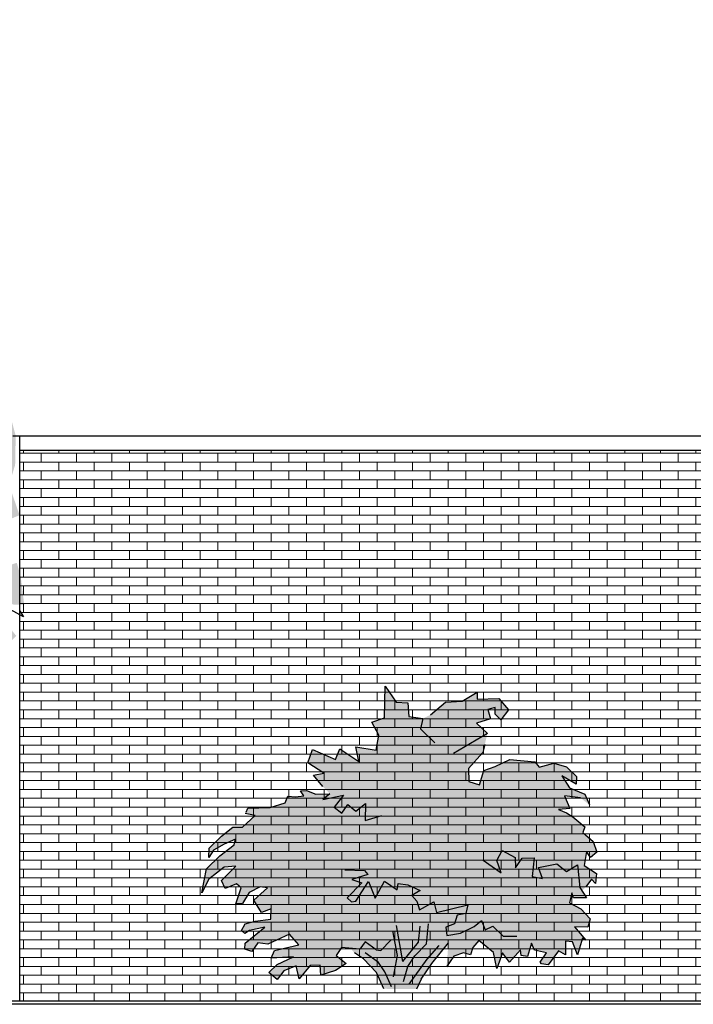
# Model space of a CAD drawing. Extents: x 2 to 315, y 0 to 17.
# Tile 4 of 69: x 6.51 to 11.27, y 4.26 to 11.21. Entities that reach past the tile are written whole.
import ezdxf

# ---------------------------------------------------------------- set-up
doc = ezdxf.new("R2010")
doc.units = 0
doc.header["$MEASUREMENT"] = 0
for name, color, linetype in [('Nord_Ansicht_2_P_ZE_SYMBOL', 7, 'Continuous'), ('Nord_Ansicht_2_R_TR_BODEN', 7, 'Continuous'), ('Nord_Ansicht_2_R_TR_HIDDEN', 7, 'Continuous'), ('Nord_Ansicht_2_R_TR_STUETZE', 7, 'Continuous'), ('Nord_Ansicht_2_Schraffuren', 7, 'Continuous')]:
    doc.layers.add(name, color=color, linetype=linetype)
doc.linetypes.add('Terrainlinie', pattern='A,0,[1,Bl.Nr. 2.0061.Shx,S=0.000793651,R=0,X=0,Y=-0.043301],-0.1,0', length=0.1)

msp = doc.modelspace()

# ---------------------------------------------------------------- hatches: boundary and pattern name
at = {"layer": 'Nord_Ansicht_2_P_ZE_SYMBOL', "linetype": 'Continuous', "lineweight": 18, "ltscale": 1000}
h = msp.add_hatch(color=255, dxfattribs=at)
h.paths.add_polyline_path([(3.5157, 8.0702), (3.3948, 8.0896), (3.2856, 8.18), (3.1686, 8.2187), (3.0243, 8.2575), (2.9541, 8.3285), (2.8917, 8.2898), (2.8566, 8.0999), (2.841, 7.9643), (2.9346, 7.8481), (2.8917, 7.7835), (2.7708, 7.7835), (2.8137, 7.6802), (2.8761, 7.6285), (2.8683, 7.5252), (2.8527, 7.4477), (2.8605, 7.3896), (2.8956, 7.2669), (2.8761, 7.1248), (2.9112, 6.9892), (2.88, 6.8148), (3.0204, 6.6921), (3.1062, 6.6534), (3.2622, 6.6663), (3.4182, 6.5694), (3.3909, 6.4377), (3.4221, 6.1019), (3.5001, 6.1341), (3.621, 5.9533), (3.6795, 5.8694), (3.8082, 5.8435), (3.9369, 5.7919), (4.0462, 5.5852), (4.171, 5.6111), (4.2178, 5.6821), (4.366, 5.3695), (4.4479, 5.0531), (4.522, 4.7367), (4.5493, 4.5042), (4.5337, 4.2575), (4.6507, 4.3105), (4.7404, 4.2575), (4.8465, 4.2575), (4.8621, 4.5042), (4.9323, 4.8335), (4.983, 5.0208), (5.0337, 5.2468), (5.061, 5.4083), (5.1, 5.5762), (5.1546, 5.6731), (5.217, 5.7958), (5.2872, 5.8991), (5.3847, 5.9185), (5.4471, 5.912), (5.4432, 5.983), (5.4861, 6.0153), (5.6187, 5.9572), (5.6616, 5.8991), (5.7279, 5.9507), (5.7513, 6.0024), (5.7825, 5.9443), (5.7786, 5.7958), (5.841, 5.9766), (5.9034, 6.0864), (5.9385, 5.912), (5.9736, 5.8345), (6.0594, 5.8668), (6.0555, 6.0347), (6.1374, 6.0541), (6.1998, 6.0605), (6.2037, 6.2413), (6.2818, 6.2478), (6.3442, 6.2413), (6.3871, 6.3576), (6.3325, 6.4415), (6.3988, 6.4932), (6.4495, 6.532), (6.3403, 6.7063), (6.2935, 6.7838), (6.4027, 6.7709), (6.4885, 6.86), (6.3949, 6.9763), (6.3247, 7.0215), (6.3559, 7.1248), (6.4729, 7.0796), (6.5451, 7.0796), (6.5197, 7.2798), (6.4924, 7.3766), (6.3832, 7.3379), (6.3598, 7.3508), (6.3715, 7.4929), (6.3403, 7.6414), (6.5119, 7.7124), (6.4651, 7.8481), (6.4378, 7.9256), (6.4807, 8.0676), (6.4846, 8.2743), (6.4183, 8.5197), (6.2896, 8.6295), (6.2076, 8.7199), (6.0867, 8.7715), (5.9697, 8.7651), (5.8371, 8.778), (5.8293, 8.849), (5.919, 8.8619), (5.9658, 8.8813), (6.1023, 8.8942), (6.1608, 8.9717), (6.2232, 9.1009), (6.274, 9.1978), (6.3013, 9.3721), (6.3325, 9.5529), (6.192, 9.4496), (6.0828, 9.4367), (5.9853, 9.5077), (6.1647, 9.5981), (6.1998, 9.6692), (6.1374, 9.8177), (5.9931, 9.7906), (5.9112, 9.7389), (5.8527, 9.8229), (5.7825, 9.9262), (5.6889, 9.797), (5.6187, 9.7066), (5.5329, 9.6227), (5.5641, 9.81), (5.7045, 9.9197), (5.8098, 10.0101), (5.9268, 10.0941), (5.9736, 10.2685), (5.9346, 10.3524), (5.7864, 10.3912), (5.8059, 10.5332), (5.7903, 10.7011), (5.6772, 10.6753), (5.5563, 10.6043), (5.4783, 10.572), (5.412, 10.6301), (5.3262, 10.7141), (5.178, 10.6366), (5.1429, 10.5397), (4.9791, 10.5462), (4.9986, 10.7915), (4.9323, 10.882), (4.8153, 10.7593), (4.7685, 10.6624), (4.4487, 10.7722), (4.3784, 10.9401), (4.2724, 11.1209), (4.1515, 11.0951), (4.0618, 11.2126), (3.9057, 11.0757), (3.9564, 11.024), (4.0462, 10.9724), (4.054, 10.8238), (3.9486, 10.7528), (3.816, 10.8109), (3.7575, 10.882), (3.66, 10.8174), (3.6795, 10.6624), (3.7458, 10.5462), (3.6327, 10.4493), (3.426, 10.3912), (3.4494, 10.2103), (3.4689, 10.107), (3.4377, 9.9972), (3.4533, 9.8009), (3.5313, 9.704), (3.4455, 9.5555), (3.3324, 9.5361), (3.2466, 9.6007), (3.1296, 9.5168), (3.1764, 9.407), (3.1491, 9.2778), (3.1257, 9.1099), (3.1608, 8.9549), (3.1335, 8.8839), (3.0204, 8.9549), (2.9307, 8.8452), (2.9892, 8.7418), (3.0009, 8.645), (3.0087, 8.4706), (3.0594, 8.3802), (3.1101, 8.4771), (3.2115, 8.5352), (3.3753, 8.4254), (3.4182, 8.2898), (3.5235, 8.2187)], flags=0)
h.paths.add_polyline_path([(4.8379, 5.8668), (4.7911, 5.8345), (4.8067, 5.4987), (4.8106, 5.221), (4.8535, 5.4406), (4.912, 5.6343), (4.9666, 5.8926), (4.9471, 5.9314)], flags=0)
h.paths.add_polyline_path([(4.6936, 5.6214), (4.6312, 5.8603), (4.5493, 6.0024), (4.5181, 5.9507), (4.4908, 5.841), (4.483, 5.5891), (4.483, 5.3502), (4.5415, 5.0789), (4.5961, 4.8465), (4.6663, 4.53), (4.6936, 4.8658), (4.7131, 5.3631)], flags=0)
h.paths.add_polyline_path([(3.2193, 7.1609), (3.0867, 7.3095), (3.0399, 7.4193), (3.2895, 7.3999), (3.3441, 7.2901)], flags=0)
h.paths.add_polyline_path([(3.4416, 9.2455), (3.3207, 9.3101), (3.3753, 8.9356), (3.4845, 8.9485)], flags=0)
msp.add_hatch(color=9, dxfattribs=at).paths.add_polyline_path([(8.7043, 5.745), (8.6552, 5.7952), (8.5892, 5.8756), (8.6604, 5.8904), (8.5493, 5.9628), (8.582, 6.0572), (8.7431, 5.9877), (8.7744, 6.061), (8.9089, 5.9737), (8.8871, 6.0754), (9.0323, 6.0536), (9.0507, 6.1593), (9.0005, 6.2493), (9.0904, 6.2818), (9.0941, 6.5039), (9.1731, 6.3906), (9.2558, 6.3874), (9.2612, 6.2897), (9.3609, 6.276), (9.4159, 6.3027), (9.5215, 6.3916), (9.6389, 6.3986), (9.7455, 6.4628), (9.7442, 6.4131), (9.8982, 6.4167), (9.9658, 6.3369), (9.9113, 6.2679), (9.8713, 6.3078), (9.8713, 6.355), (9.8205, 6.3405), (9.8386, 6.2751), (9.7406, 6.2424), (9.8168, 6.1698), (9.7987, 6.0935), (9.7842, 6.0354), (9.6825, 5.9228), (9.6858, 5.8308), (9.7601, 5.8067), (9.7914, 5.9083), (9.8713, 5.9374), (9.9757, 5.9856), (10.1514, 5.9699), (10.1818, 5.9323), (10.2854, 5.9605), (10.3761, 5.9347), (10.4455, 5.8664), (10.4434, 5.812), (10.344, 5.8716), (10.3973, 5.7862), (10.5051, 5.7429), (10.5387, 5.6661), (10.475, 5.7155), (10.3628, 5.7303), (10.4005, 5.6414), (10.3199, 5.6341), (10.3754, 5.6111), (10.4198, 5.5828), (10.5062, 5.5122), (10.4915, 5.4719), (10.5647, 5.4081), (10.5899, 5.3317), (10.5449, 5.2951), (10.5166, 5.338), (10.5009, 5.2386), (10.5867, 5.1821), (10.5815, 5.1099), (10.5522, 5.1407), (10.5124, 5.0879), (10.4855, 5.0591), (10.5175, 5.0087), (10.4256, 5.0094), (10.413, 5.0439), (10.3973, 4.9733), (10.4779, 4.933), (10.5438, 4.8608), (10.5276, 4.8022), (10.4326, 4.8037), (10.5114, 4.7112), (10.4884, 4.7248), (10.4538, 4.6058), (10.4193, 4.6981), (10.3696, 4.7028), (10.368, 4.6076), (10.3199, 4.6359), (10.2456, 4.536), (10.2001, 4.5428), (10.1902, 4.5553), (10.2341, 4.6202), (10.1493, 4.639), (10.1274, 4.6892), (10.1002, 4.594), (10.0567, 4.6014), (10.0509, 4.6411), (9.9736, 4.5553), (9.9237, 4.6199), (9.8836, 4.5093), (9.8606, 4.6244), (9.757, 4.7091), (9.713, 4.6599), (9.6984, 4.6076), (9.6471, 4.6202), (9.5801, 4.5982), (9.5278, 4.521), (9.5425, 4.6913), (9.4253, 4.5459), (9.3499, 4.436), (9.3167, 4.3645), (9.0842, 4.367), (9.0329, 4.481), (8.9408, 4.5794), (8.8775, 4.6199), (8.8508, 4.6535), (8.7854, 4.6589), (8.7483, 4.6024), (8.8184, 4.5448), (8.7441, 4.4967), (8.6395, 4.4643), (8.6363, 4.5333), (8.5638, 4.5318), (8.4876, 4.4374), (8.4658, 4.5282), (8.3789, 4.4936), (8.3314, 4.4338), (8.2733, 4.481), (8.3318, 4.5396), (8.448, 4.593), (8.29, 4.5825), (8.3132, 4.6371), (8.4839, 4.6771), (8.4185, 4.7534), (8.267, 4.6819), (8.1948, 4.6913), (8.1534, 4.6299), (8.1037, 4.6463), (8.1048, 4.6892), (8.2439, 4.8012), (8.1353, 4.7788), (8.1022, 4.7578), (8.0808, 4.7788), (8.1062, 4.826), (8.1752, 4.8442), (8.2874, 4.8598), (8.29, 4.932), (8.222, 4.9069), (8.1676, 4.9927), (8.2624, 5.0802), (8.2115, 5.0875), (8.1331, 5.0469), (8.087, 4.9686), (8.0409, 4.9665), (8.0771, 5.0802), (8.0445, 5.1093), (7.9646, 5.0766), (7.9391, 5.1311), (8.0409, 5.2333), (7.9573, 5.2255), (7.8483, 5.142), (7.8003, 5.046), (7.8327, 5.2145), (7.9259, 5.3055), (8.0273, 5.383), (8.0368, 5.4248), (7.9572, 5.3892), (7.8818, 5.3455), (7.8483, 5.2945), (7.8516, 5.3599), (7.9374, 5.4452), (8.019, 5.5096), (8.088, 5.5088), (8.177, 5.5901), (8.1048, 5.6053), (8.1121, 5.6142), (8.1236, 5.6435), (8.2816, 5.6487), (8.3883, 5.6801), (8.4077, 5.7267), (8.4621, 5.7231), (8.5202, 5.7293), (8.4961, 5.7659), (8.5385, 5.768), (8.6038, 5.7412)], flags=0)
at = {"layer": 'Nord_Ansicht_2_Schraffuren', "linetype": 'Continuous', "lineweight": 18, "ltscale": 1000}
h = msp.add_hatch(dxfattribs=at)
h.set_pattern_fill('MW_Verband__Läufer__DF_0002', color=9, style=0, pattern_type=2)
h.set_pattern_definition([(0, (52.788653, 5.3999), (0, 0.0625), []), (90, (52.78865, 5.3999), (-0.25, 0), [0.0625, -0.0625]), (90, (52.91365, 5.4624), (-0.25, 0), [0.0625, -0.0625])])
h.paths.add_polyline_path([(6.5137, 8.1699), (6.5137, 4.2799), (16.4937, 4.2799), (16.4937, 8.1699)], flags=0)

# ---------------------------------------------------------------- linework, layer by layer
at = {"layer": 'Nord_Ansicht_2_P_ZE_SYMBOL', "linetype": 'Continuous', "ltscale": 1000}
for p, q in [((6.5391, 6.9946), (6.3765, 7.0844)), ((6.512, 7.0395), (6.5391, 6.9946)), ((9.0904, 6.2818), (9.0941, 6.5039)), ((9.0941, 6.5039), (9.1731, 6.3906)), ((9.6389, 6.3986), (9.7455, 6.4628)), ((9.7455, 6.4628), (9.7442, 6.4131)), ((9.7442, 6.4131), (9.8982, 6.4167)), ((9.8982, 6.4167), (9.9658, 6.3369)), ((9.1731, 6.3906), (9.2558, 6.3874)), ((9.2558, 6.3874), (9.2612, 6.2897)), ((9.4159, 6.3027), (9.5215, 6.3916)), ((9.5215, 6.3916), (9.6389, 6.3986)), ((9.8713, 6.355), (9.8205, 6.3405)), ((9.8205, 6.3405), (9.8386, 6.2751)), ((9.8713, 6.3078), (9.8713, 6.355)), ((9.9658, 6.3369), (9.9113, 6.2679)), ((9.0005, 6.2493), (9.0904, 6.2818)), ((9.2612, 6.2897), (9.3609, 6.276)), ((9.3609, 6.276), (9.3447, 6.2025)), ((9.8386, 6.2751), (9.7406, 6.2424)), ((9.9113, 6.2679), (9.8713, 6.3078)), ((9.0507, 6.1593), (9.0005, 6.2493)), ((9.3447, 6.2025), (9.4464, 6.1044)), ((9.7406, 6.2424), (9.8168, 6.1698)), ((9.0323, 6.0536), (9.0507, 6.1593)), ((9.8168, 6.1698), (9.5771, 6.0282)), ((8.5493, 5.9628), (8.582, 6.0572)), ((8.582, 6.0572), (8.7431, 5.9877)), ((8.7431, 5.9877), (8.7744, 6.061)), ((8.7744, 6.061), (8.9089, 5.9737)), ((8.9089, 5.9737), (8.8871, 6.0754)), ((8.8871, 6.0754), (9.0323, 6.0536)), ((9.7987, 6.0935), (9.7842, 6.0354)), ((9.7842, 6.0354), (9.6825, 5.9228)), ((9.8713, 5.9374), (9.9757, 5.9856)), ((9.9757, 5.9856), (10.1514, 5.9699)), ((8.6604, 5.8904), (8.5493, 5.9628)), ((9.6825, 5.9228), (9.6858, 5.8308)), ((9.7914, 5.9083), (9.8713, 5.9374)), ((10.1514, 5.9699), (10.1818, 5.9323)), ((10.1818, 5.9323), (10.2854, 5.9605)), ((10.2854, 5.9605), (10.3761, 5.9347)), ((10.3761, 5.9347), (10.4455, 5.8664)), ((8.5892, 5.8756), (8.6604, 5.8904)), ((8.6552, 5.7952), (8.5892, 5.8756)), ((9.7601, 5.8067), (9.7914, 5.9083)), ((10.4434, 5.812), (10.344, 5.8716)), ((10.344, 5.8716), (10.3973, 5.7862)), ((10.4455, 5.8664), (10.4434, 5.812)), ((9.6858, 5.8308), (9.7601, 5.8067)), ((10.3973, 5.7862), (10.5051, 5.7429)), ((8.3883, 5.6801), (8.4077, 5.7267)), ((8.4077, 5.7267), (8.4621, 5.7231)), ((8.4621, 5.7231), (8.5202, 5.7293)), ((8.4961, 5.7659), (8.5385, 5.768)), ((8.5202, 5.7293), (8.4961, 5.7659)), ((8.5385, 5.768), (8.6038, 5.7412)), ((8.6038, 5.7412), (8.7043, 5.745)), ((8.7043, 5.745), (8.6552, 5.7031)), ((8.6552, 5.7031), (8.7999, 5.734)), ((8.7999, 5.734), (8.7345, 5.6504)), ((10.475, 5.7155), (10.3628, 5.7303)), ((10.3628, 5.7303), (10.4005, 5.6414)), ((10.5051, 5.7429), (10.5387, 5.6661)), ((8.1121, 5.6142), (8.1236, 5.6435)), ((8.1236, 5.6435), (8.2816, 5.6487)), ((8.2816, 5.6487), (8.3883, 5.6801)), ((8.7345, 5.6504), (8.789, 5.6069)), ((8.789, 5.6069), (8.832, 5.6697)), ((8.832, 5.6697), (8.8864, 5.6226)), ((8.8864, 5.6226), (8.9561, 5.6759)), ((8.9561, 5.6759), (8.9524, 5.556)), ((10.4005, 5.6414), (10.3199, 5.6341)), ((10.3199, 5.6341), (10.3754, 5.6111)), ((8.088, 5.5088), (8.177, 5.5901)), ((8.177, 5.5901), (8.1048, 5.6053)), ((8.9524, 5.556), (9.0723, 5.5923)), ((10.3754, 5.6111), (10.4198, 5.5828)), ((10.4198, 5.5828), (10.5062, 5.5122)), ((7.9374, 5.4452), (8.019, 5.5096)), ((8.019, 5.5096), (8.088, 5.5088)), ((10.5062, 5.5122), (10.4915, 5.4719)), ((7.8516, 5.3599), (7.9374, 5.4452)), ((10.4915, 5.4719), (10.5647, 5.4081)), ((7.8483, 5.2945), (7.8516, 5.3599)), ((7.9572, 5.3892), (7.8818, 5.3455)), ((7.9259, 5.3055), (8.0273, 5.383)), ((8.0368, 5.4248), (7.9572, 5.3892)), ((8.0273, 5.383), (8.0368, 5.4248)), ((10.5647, 5.4081), (10.5899, 5.3317)), ((7.8327, 5.2145), (7.9259, 5.3055)), ((7.8818, 5.3455), (7.8483, 5.2945)), ((9.8825, 5.2731), (9.9202, 5.3442)), ((9.9202, 5.3442), (10.0123, 5.294)), ((10.0123, 5.294), (10.0156, 5.2207)), ((10.0156, 5.2207), (10.0635, 5.2898)), ((10.0635, 5.2898), (10.1473, 5.293)), ((10.1473, 5.293), (10.1342, 5.1606)), ((10.5166, 5.338), (10.5009, 5.2386)), ((10.5449, 5.2951), (10.5166, 5.338)), ((10.5899, 5.3317), (10.5449, 5.2951)), ((7.9573, 5.2255), (7.8483, 5.142)), ((7.9391, 5.1311), (8.0409, 5.2333)), ((8.0409, 5.2333), (7.9573, 5.2255)), ((9.7863, 5.2762), (9.915, 5.1852)), ((9.915, 5.1852), (9.8825, 5.2731)), ((10.1786, 5.2239), (10.3084, 5.2501)), ((10.2069, 5.1465), (10.1786, 5.2239)), ((10.3084, 5.2501), (10.3754, 5.1967)), ((10.3754, 5.1967), (10.4538, 5.2417)), ((10.4538, 5.2417), (10.4706, 5.0827)), ((10.5009, 5.2386), (10.5867, 5.1821)), ((7.8003, 5.046), (7.8327, 5.2145)), ((8.8108, 5.2074), (8.9488, 5.2037)), ((8.9732, 5.1747), (8.8592, 5.1381)), ((8.9488, 5.2037), (8.9732, 5.1747)), ((10.1342, 5.1606), (10.2069, 5.1465)), ((10.5867, 5.1821), (10.5815, 5.1099)), ((7.8483, 5.142), (7.8003, 5.046)), ((7.9646, 5.0766), (7.9391, 5.1311)), ((8.0445, 5.1093), (7.9646, 5.0766)), ((8.0409, 4.9665), (8.0771, 5.0802)), ((8.0771, 5.0802), (8.0445, 5.1093)), ((8.2115, 5.0875), (8.1331, 5.0469)), ((8.1676, 4.9927), (8.2624, 5.0802)), ((8.2624, 5.0802), (8.2115, 5.0875)), ((8.9306, 5.1166), (8.8257, 5.0094)), ((8.8592, 5.1381), (8.9306, 5.1166)), ((8.8871, 4.9858), (8.9779, 5.1238)), ((8.9779, 5.1238), (9.0251, 5.0076)), ((9.0251, 5.0076), (9.0905, 5.1275)), ((9.0905, 5.1275), (9.1804, 5.0659)), ((9.1804, 5.0659), (9.1867, 5.1109)), ((9.1867, 5.1109), (9.2558, 5.1015)), ((9.2558, 5.1015), (9.3411, 5.0621)), ((10.4706, 5.0827), (10.5175, 5.0087)), ((10.5522, 5.1407), (10.5124, 5.0879)), ((10.5815, 5.1099), (10.5522, 5.1407)), ((8.1331, 5.0469), (8.087, 4.9686)), ((8.8257, 5.0094), (8.858, 4.9822)), ((9.3411, 5.0621), (9.2829, 5.0258)), ((9.2829, 5.0258), (9.3185, 4.9854)), ((10.413, 5.0439), (10.3973, 4.9733)), ((10.4256, 5.0094), (10.413, 5.0439)), ((10.5175, 5.0087), (10.4256, 5.0094)), ((8.087, 4.9686), (8.0409, 4.9665)), ((8.222, 4.9069), (8.1676, 4.9927)), ((8.858, 4.9822), (8.8871, 4.9858)), ((9.3185, 4.9854), (9.3374, 4.9247)), ((9.3374, 4.9247), (9.4391, 4.9822)), ((9.4391, 4.9822), (9.4573, 4.9059)), ((9.4573, 4.9059), (9.6788, 4.9604)), ((9.6788, 4.9604), (9.6643, 4.8986)), ((10.3973, 4.9733), (10.4779, 4.933)), ((8.29, 4.932), (8.222, 4.9069)), ((8.2874, 4.8598), (8.29, 4.932)), ((9.6026, 4.8877), (9.5843, 4.8263)), ((9.6643, 4.8986), (9.6026, 4.8877)), ((10.4779, 4.933), (10.5438, 4.8608)), ((8.0808, 4.7788), (8.1062, 4.826)), ((8.1048, 4.6892), (8.2439, 4.8012)), ((8.1062, 4.826), (8.1752, 4.8442)), ((8.2439, 4.8012), (8.1353, 4.7788)), ((8.1752, 4.8442), (8.2874, 4.8598)), ((9.2199, 4.5601), (9.1739, 4.8143)), ((9.3301, 4.6971), (9.3413, 4.8102)), ((9.3865, 4.6835), (9.4006, 4.8249)), ((9.5843, 4.8263), (9.5236, 4.8022)), ((9.5236, 4.8022), (9.5299, 4.7425)), ((9.6272, 4.7604), (9.7224, 4.8078)), ((9.7224, 4.8078), (9.7758, 4.8504)), ((9.7758, 4.8504), (9.8009, 4.7845)), ((9.8009, 4.7845), (9.8564, 4.8085)), ((9.8564, 4.8085), (9.9294, 4.7388)), ((10.5276, 4.8022), (10.4326, 4.8037)), ((10.4326, 4.8037), (10.5114, 4.7112)), ((10.5438, 4.8608), (10.5276, 4.8022)), ((8.1022, 4.7578), (8.0808, 4.7788)), ((8.1353, 4.7788), (8.1022, 4.7578)), ((8.4185, 4.7534), (8.267, 4.6819)), ((8.4839, 4.6771), (8.4185, 4.7534)), ((9.1461, 4.7754), (9.1804, 4.6024)), ((9.5299, 4.7425), (9.6272, 4.7604)), ((9.9294, 4.7388), (10.0239, 4.7388)), ((8.1037, 4.6463), (8.1048, 4.6892)), ((8.1948, 4.6913), (8.1534, 4.6299)), ((8.267, 4.6819), (8.1948, 4.6913)), ((8.3132, 4.6371), (8.4839, 4.6771)), ((8.9524, 4.6989), (8.9161, 4.648)), ((9.0308, 4.6422), (8.9524, 4.6989)), ((9.0648, 4.6369), (9.1344, 4.7112)), ((9.2199, 4.5601), (9.3301, 4.6971)), ((9.3046, 4.5993), (9.3865, 4.6835)), ((9.3921, 4.5755), (9.4762, 4.6732)), ((9.4253, 4.5459), (9.5425, 4.6913)), ((9.713, 4.6599), (9.6984, 4.6076)), ((9.757, 4.7091), (9.713, 4.6599)), ((9.8606, 4.6244), (9.757, 4.7091)), ((10.1274, 4.6892), (10.1002, 4.594)), ((10.1493, 4.639), (10.1274, 4.6892)), ((10.3696, 4.7028), (10.368, 4.6076)), ((10.4193, 4.6981), (10.3696, 4.7028)), ((10.4538, 4.6058), (10.4193, 4.6981)), ((10.4884, 4.7248), (10.4538, 4.6058)), ((10.5114, 4.7112), (10.4884, 4.7248)), ((8.1534, 4.6299), (8.1037, 4.6463)), ((8.29, 4.5825), (8.3132, 4.6371)), ((8.448, 4.593), (8.29, 4.5825)), ((8.3318, 4.5396), (8.448, 4.593)), ((8.7854, 4.6589), (8.7483, 4.6024)), ((8.7483, 4.6024), (8.8184, 4.5448)), ((8.9161, 4.648), (8.7854, 4.6589)), ((8.9408, 4.5794), (8.8775, 4.6199)), ((9.0486, 4.5537), (8.9523, 4.6202)), ((9.0308, 4.6422), (9.0648, 4.6369)), ((9.1804, 4.6024), (9.1511, 4.4517)), ((9.2554, 4.5241), (9.3046, 4.5993)), ((9.5801, 4.5982), (9.5278, 4.521)), ((9.6471, 4.6202), (9.5801, 4.5982)), ((9.6984, 4.6076), (9.6471, 4.6202)), ((9.8836, 4.5093), (9.8606, 4.6244)), ((9.9237, 4.6199), (9.8836, 4.5093)), ((9.9736, 4.5553), (9.9237, 4.6199)), ((10.0509, 4.6411), (9.9736, 4.5553)), ((10.0567, 4.6014), (10.0509, 4.6411)), ((10.1002, 4.594), (10.0567, 4.6014)), ((10.2341, 4.6202), (10.1493, 4.639)), ((10.1902, 4.5553), (10.2341, 4.6202)), ((10.3199, 4.6359), (10.2456, 4.536)), ((10.368, 4.6076), (10.3199, 4.6359)), ((8.2733, 4.481), (8.3318, 4.5396)), ((8.4658, 4.5282), (8.3789, 4.4936)), ((8.4876, 4.4374), (8.4658, 4.5282)), ((8.5638, 4.5318), (8.4876, 4.4374)), ((8.6363, 4.5333), (8.5638, 4.5318)), ((8.6395, 4.4643), (8.6363, 4.5333)), ((8.8184, 4.5448), (8.7441, 4.4967)), ((9.0329, 4.481), (8.9408, 4.5794)), ((9.0925, 4.4878), (9.0486, 4.5537)), ((9.2242, 4.4192), (9.2554, 4.5241)), ((9.2635, 4.4005), (9.3921, 4.5755)), ((9.3499, 4.436), (9.4253, 4.5459)), ((10.2001, 4.5428), (10.1902, 4.5553)), ((10.2456, 4.536), (10.2001, 4.5428)), ((8.3314, 4.4338), (8.2733, 4.481)), ((8.3789, 4.4936), (8.3314, 4.4338)), ((8.7441, 4.4967), (8.6395, 4.4643)), ((9.0842, 4.367), (9.0329, 4.481)), ((9.1386, 4.3816), (9.0925, 4.4878)), ((9.3499, 4.436), (9.3167, 4.3645))]:
    msp.add_line(p, q, dxfattribs=at)
at = {"layer": 'Nord_Ansicht_2_R_TR_BODEN', "linetype": 'Continuous', "ltscale": 1000}
msp.add_line((57.6831, 4.2799), (1.7847, 4.2799), dxfattribs=at)
at = {"layer": 'Nord_Ansicht_2_R_TR_BODEN', "linetype": 'Terrainlinie', "ltscale": 1000}
msp.add_line((1.7847, 4.2599), (57.6831, 4.2599), dxfattribs=at)
at = {"layer": 'Nord_Ansicht_2_R_TR_HIDDEN', "linetype": 'Continuous', "ltscale": 1000}
for p, q in [((16.5437, 8.2699), (6.4637, 8.2699)), ((16.4937, 8.1699), (6.5137, 8.1699))]:
    msp.add_line(p, q, dxfattribs=at)
at = {"layer": 'Nord_Ansicht_2_R_TR_STUETZE', "linetype": 'Continuous', "ltscale": 1000}
msp.add_line((6.5137, 4.2799), (6.5137, 8.2699), dxfattribs=at)
at = {"layer": 'Nord_Ansicht_2_Schraffuren', "color": 255, "linetype": 'Continuous', "lineweight": 18, "ltscale": 1000}
for p, q in [((6.5137, 8.1699), (6.5137, 4.2799)), ((16.4937, 8.1699), (6.5137, 8.1699)), ((6.5137, 4.2799), (16.4937, 4.2799))]:
    msp.add_line(p, q, dxfattribs=at)

doc.saveas('drawing.dxf')
